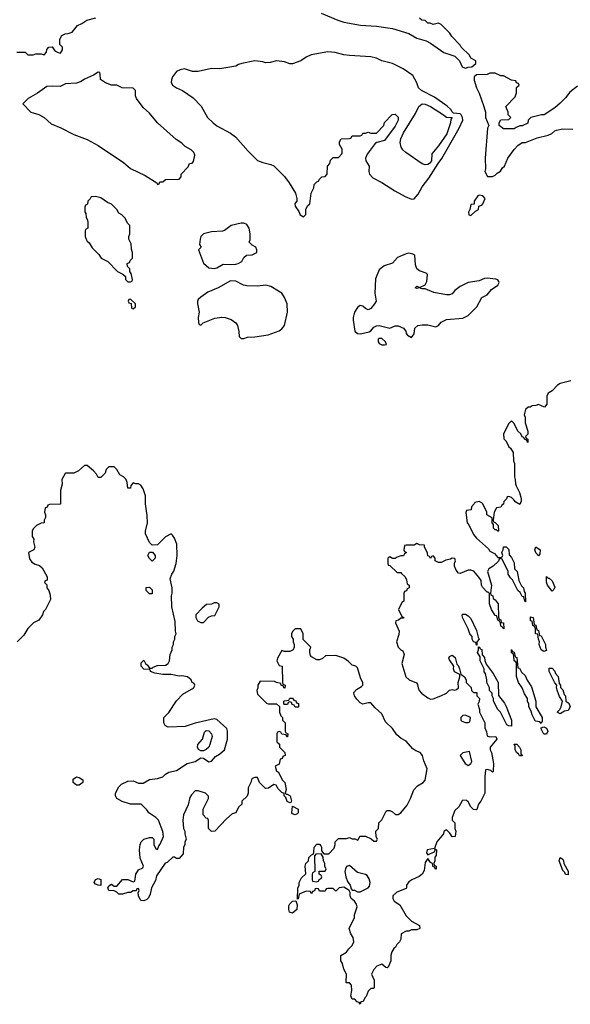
# Model space of a CAD drawing. Header units: inches. Extents: x 2769577 to 2880010, y 685631 to 825129.
# Tile 109 of 155: x 2785410 to 2789485, y 796268 to 803553. Entities that reach past the tile are written whole.
import ezdxf

# ---------------------------------------------------------------- set-up
doc = ezdxf.new("R2010")
doc.units = ezdxf.units.IN
doc.header["$MEASUREMENT"] = 0
doc.layers.add('C7789', color=7, linetype='Continuous')
doc.layers.add('C7880', color=7, linetype='Continuous')

msp = doc.modelspace()

# ---------------------------------------------------------------- linework, layer by layer
at = {"layer": 'C7789', "color": 4, "elevation": 4}
for points in [[(2785711.5, 800000), (2785711.6, 799968.4), (2785630, 799966), (2785618, 799962), (2785612.7, 799947.3), (2785598, 799942), (2785594, 799910), (2785602, 799890), (2785602, 799870), (2785592, 799850), (2785592, 799830), (2785570, 799828), (2785534, 799810), (2785510, 799786), (2785502, 799770), (2785502, 799730), (2785514, 799710), (2785512, 799690), (2785522, 799650), (2785514, 799630), (2785474, 799610), (2785483.6, 799563.6), (2785499.6, 799539.6), (2785523.6, 799523.6), (2785556, 799516), (2785576.9, 799496.9), (2785614, 799430), (2785612.7, 799407.3), (2785598, 799402), (2785594, 799390), (2785612, 799372), (2785612, 799350), (2785624.7, 799330), (2785635.3, 799295.3), (2785636.9, 799263.1), (2785602, 799190), (2785586.4, 799173.6), (2785578, 799150), (2785552, 799110), (2785512, 799090), (2785470, 799048.7), (2785439.8, 799000.2), (2785391.1, 798948.9)], [(2789005.3, 800000), (2788992.7, 799987.3), (2788991.6, 799968.4), (2788978, 799962), (2788970, 799946), (2788938, 799942), (2788922, 799910), (2788914, 799850), (2788918, 799838), (2788930, 799834), (2788952, 799810), (2788954, 799770), (2788950, 799768), (2788938, 799778), (2788930, 799778), (2788918, 799790), (2788918, 799818), (2788908, 799830), (2788907.3, 799867.3), (2788868, 799890), (2788868, 799910), (2788838, 799970), (2788830, 799978), (2788810, 799988), (2788778, 799982), (2788774, 799970), (2788754, 799950), (2788752.7, 799927.3), (2788718, 799922), (2788712.7, 799907.3), (2788722, 799830), (2788735.3, 799815.3), (2788770, 799744.7), (2788790, 799718), (2788878.8, 799638.8), (2788890, 799622), (2788923.6, 799603.6), (2788950, 799574), (2788970, 799574), (2788982, 799578), (2788986, 799590), (2788978, 799610), (2788988, 799630), (2788990, 799654), (2789010, 799654), (2789030, 799634), (2789032.7, 799592.7), (2789050, 799574), (2789070, 799534), (2789072, 799490), (2789091, 799470), (2789103.6, 799403.6), (2789124.7, 799364.7), (2789138, 799350), (2789143.6, 799323.6), (2789152, 799310), (2789154, 799246), (2789148, 799250), (2789142, 799282), (2789130, 799286), (2789115.3, 799315.3), (2789098, 799330), (2789058, 799410), (2789043.1, 799423.1), (2789026, 799450), (2789026, 799470), (2788982, 799562), (2788970, 799566), (2788958, 799562), (2788952.7, 799547.3), (2788914, 799510), (2788882, 799490), (2788872, 799470), (2788902, 799370), (2788894, 799310), (2788898, 799298), (2788911.6, 799291.6), (2788914, 799270), (2788930, 799262), (2788950.6, 799230.6), (2788952.7, 799132.7), (2788958, 799118), (2788970, 799114), (2788974, 799094), (2788992, 799090), (2788992.7, 799047.3), (2788986, 799050), (2788982, 799062), (2788970, 799066), (2788968, 799088), (2788962, 799102), (2788948, 799110), (2788942, 799142), (2788930, 799146), (2788902, 799190), (2788888.4, 799231.6), (2788887.3, 799307.3), (2788878, 799318), (2788870, 799318), (2788834.6, 799354.6), (2788828.7, 799368.7), (2788824.7, 799404.7), (2788809.3, 799429.3), (2788771.9, 799471.9), (2788750, 799481.2), (2788730, 799481.2), (2788670, 799455.3), (2788658, 799458), (2788640.2, 799480.2), (2788628.9, 799508.9), (2788628.7, 799531.3), (2788635.3, 799550), (2788630, 799566), (2788610, 799568), (2788598.8, 799561.2), (2788564.5, 799555.5), (2788530, 799538), (2788510, 799538), (2788486, 799550), (2788486, 799570), (2788470, 799586), (2788458, 799582), (2788450, 799566), (2788442, 799582), (2788430, 799586), (2788427.3, 799607.3), (2788406, 799654), (2788406, 799666), (2788370, 799668), (2788350, 799678), (2788330, 799666), (2788270, 799666), (2788258, 799662), (2788254, 799630), (2788258, 799618), (2788274, 799610), (2788258, 799602), (2788250, 799586), (2788230, 799586), (2788203.6, 799576.4), (2788190, 799566), (2788170, 799566), (2788150, 799578), (2788134, 799570), (2788134, 799530), (2788138, 799518), (2788150, 799514), (2788203.6, 799463.6), (2788230, 799462), (2788236.9, 799456.9), (2788262, 799430), (2788272, 799410), (2788278, 799378), (2788292, 799370), (2788291.6, 799348.4), (2788278, 799342), (2788272.7, 799327.3), (2788258, 799322), (2788254, 799310), (2788254, 799250), (2788238, 799242), (2788214, 799190), (2788238, 799138), (2788254, 799130), (2788250, 799126), (2788230, 799126), (2788214, 799110), (2788194, 799106), (2788192, 799090), (2788218, 799030), (2788216.9, 799003.1), (2788198, 798950), (2788212, 798910), (2788230, 798892), (2788244.7, 798884.7), (2788256, 798856), (2788238.8, 798790), (2788267.3, 798690), (2788292, 798670), (2788347.1, 798647.1), (2788355.3, 798635.3), (2788358.8, 798610), (2788367.3, 798590), (2788382.8, 798570), (2788430, 798536), (2788450, 798526.8), (2788470, 798527.3), (2788526, 798550), (2788568.9, 798571.1), (2788590, 798591.3), (2788610, 798598), (2788630, 798591.3), (2788643.1, 798596.9), (2788658, 798610), (2788655.3, 798650), (2788668.7, 798690), (2788668, 798708), (2788629.3, 798729.3), (2788621.2, 798750), (2788624, 798770), (2788590, 798818), (2788586, 798830), (2788590, 798842), (2788610, 798852), (2788633.4, 798833.4), (2788645.4, 798785.4), (2788655.3, 798775.3), (2788666, 798750), (2788674, 798710), (2788702, 798690), (2788714, 798670), (2788714, 798650), (2788752.7, 798612.7), (2788754, 798590), (2788770, 798574), (2788794, 798574), (2788794, 798550), (2788814, 798530), (2788811.6, 798508.4), (2788802, 798490), (2788812, 798450), (2788812, 798430), (2788852, 798350), (2788852.7, 798312.7), (2788864.7, 798284.7), (2788870, 798254), (2788886, 798246), (2788934, 798250), (2788941, 798230), (2788891, 798170), (2788891.3, 798150), (2788901, 798130), (2788918, 798050), (2788914, 797990), (2788910, 797986), (2788898, 797998), (2788870, 798006), (2788858, 798002), (2788852, 797950), (2788852, 797830), (2788822, 797770), (2788804.7, 797750), (2788794, 797710), (2788790, 797706), (2788768.9, 797708.9), (2788748, 797730), (2788730, 797766), (2788716.4, 797776.4), (2788690, 797778), (2788685.4, 797774.6), (2788661, 797730), (2788630, 797702), (2788611.3, 797650), (2788612, 797630), (2788631, 797610), (2788631.3, 797570), (2788638, 797550), (2788632, 797510), (2788610, 797508), (2788594.6, 797534.6), (2788570, 797558), (2788563.6, 797556.4), (2788550, 797546), (2788546, 797530), (2788498, 797470), (2788479.6, 797420.4), (2788424.7, 797410), (2788422, 797390), (2788430, 797374), (2788482, 797398), (2788486, 797410), (2788482, 797418), (2788494, 797410), (2788491.3, 797370), (2788483.6, 797356.4), (2788482, 797330), (2788474, 797310), (2788478, 797298), (2788492, 797290), (2788492, 797268), (2788486, 797270), (2788482, 797282), (2788470, 797286), (2788466, 797310), (2788450, 797318), (2788430, 797346), (2788410, 797318), (2788403, 797257), (2788388.4, 797231.6), (2788366.2, 797213.8), (2788311.3, 797190), (2788290, 797175.3), (2788274, 797150), (2788274, 797130), (2788270, 797126), (2788202, 797098), (2788172, 797070), (2788172, 797050), (2788182, 797030), (2788223.6, 797003.6), (2788270, 796922), (2788310, 796882), (2788370, 796851.3), (2788371.6, 796828.4), (2788350, 796818), (2788310, 796818), (2788290, 796808), (2788270, 796808), (2788234, 796790), (2788232, 796750), (2788222, 796730), (2788202, 796710), (2788192, 796690), (2788179.6, 796680.4), (2788163.6, 796656.4), (2788158, 796630), (2788158, 796590), (2788136.9, 796543.1), (2788130, 796538), (2788120.4, 796540.4), (2788090, 796566), (2788054, 796550), (2788030, 796526), (2788014, 796490), (2788032.7, 796447.3), (2788034, 796390), (2788030, 796386), (2788010, 796386), (2787990, 796366), (2787975.3, 796324.7), (2787964.7, 796315.3), (2787951.1, 796288.9), (2787934, 796286), (2787930, 796268), (2787922, 796282), (2787907.3, 796287.3), (2787890, 796306), (2787870, 796306), (2787862, 796330), (2787868, 796370), (2787866, 796410), (2787850, 796426), (2787830, 796426), (2787826, 796430), (2787828, 796490), (2787808.9, 796528.9), (2787798, 796570), (2787788, 796590), (2787786, 796610), (2787786, 796630), (2787830, 796654), (2787843.1, 796676.9), (2787870, 796702), (2787882, 796730), (2787878, 796762), (2787862, 796790), (2787848.7, 796830), (2787888, 796910), (2787888.7, 796930), (2787908.7, 796990), (2787904, 797010), (2787888.7, 797030), (2787864, 797050), (2787857.2, 797070), (2787856.4, 797096.4), (2787848, 797110), (2787810, 797135.3), (2787774, 797130), (2787750, 797106), (2787730, 797126), (2787690, 797126), (2787678, 797122), (2787670, 797106), (2787630, 797106), (2787622, 797122), (2787610, 797126), (2787598, 797122), (2787592.7, 797107.3), (2787578, 797102), (2787570, 797086), (2787562, 797102), (2787530, 797106), (2787478, 797082), (2787471.6, 797048.4), (2787466, 797046), (2787468.4, 797128.4), (2787478, 797150), (2787478, 797170), (2787496.4, 797203.6), (2787527.3, 797232.7), (2787524, 797290), (2787528.7, 797310), (2787548, 797330), (2787550, 797354), (2787570, 797374), (2787582, 797378), (2787588, 797392), (2787589, 797430), (2787610, 797454), (2787630, 797452), (2787639.8, 797439.8), (2787644.7, 797430), (2787644.7, 797404.7), (2787662, 797382), (2787698, 797382), (2787736.4, 797423.6), (2787746, 797450), (2787746, 797470), (2787770, 797494), (2787830, 797494), (2787850, 797502), (2787870, 797492), (2787892, 797492), (2787910, 797482), (2787915.3, 797484.7), (2787928.4, 797511.6), (2787968.4, 797511.6), (2788011.6, 797491.6), (2788030, 797474), (2788050, 797474), (2788058, 797490), (2788048, 797508), (2788046, 797550), (2788066, 797570), (2788068.4, 797611.6), (2788090, 797634), (2788123.1, 797696.9), (2788130, 797702), (2788150, 797702), (2788170, 797692), (2788191.6, 797671.6), (2788210, 797671.3), (2788230, 797686), (2788277.5, 797742.5), (2788303.7, 797790), (2788326, 797854), (2788355.1, 797884.9), (2788396, 797910), (2788410, 797926.8), (2788426, 798010), (2788401.2, 798070), (2788392.3, 798110), (2788373.2, 798130), (2788342.5, 798142.5), (2788318.9, 798158.9), (2788270, 798215.1), (2788234, 798234), (2788200.7, 798260.7), (2788169.4, 798310), (2788118.7, 798358.7), (2788090, 798417.2), (2788041, 798461), (2788010, 798499), (2787990, 798499), (2787948.9, 798488.9), (2787930, 798498), (2787904.7, 798524.7), (2787888.7, 798550), (2787882, 798570), (2787884, 798576), (2787903.2, 798596.8), (2787940.2, 798619.8), (2787948.7, 798630), (2787949, 798650), (2787936, 798676), (2787910, 798758), (2787898, 798770), (2787870, 798778), (2787844.7, 798804.7), (2787810, 798828.7), (2787750, 798848.7), (2787672.7, 798847.3), (2787650, 798826), (2787630, 798818), (2787610, 798818), (2787570, 798838), (2787562, 798850), (2787558, 798870), (2787558, 798890), (2787566, 798910), (2787507.3, 798967.3), (2787508, 799010), (2787490, 799046), (2787450, 799046), (2787430, 799026), (2787422, 799010), (2787422, 798990), (2787434, 798970), (2787434, 798950), (2787442, 798930), (2787442, 798910), (2787434, 798890), (2787410, 798878), (2787370, 798878), (2787350, 798886), (2787318, 798830), (2787312, 798810), (2787330, 798774), (2787352, 798770), (2787354, 798650), (2787358, 798638), (2787374, 798630), (2787372.7, 798607.3), (2787366, 798610), (2787362, 798622), (2787346, 798630), (2787342, 798642), (2787310, 798648), (2787296.4, 798656.4), (2787190, 798658), (2787172, 798630), (2787172, 798610), (2787164.7, 798590), (2787170, 798562), (2787236.9, 798496.9), (2787250, 798491.3), (2787311.3, 798491.3), (2787332.7, 798472.7), (2787334, 798430), (2787343.6, 798403.6), (2787354, 798390), (2787354, 798370), (2787374, 798350), (2787374, 798290), (2787378, 798278), (2787394, 798270), (2787392.7, 798247.3), (2787387.3, 798247.3), (2787382, 798262), (2787350, 798266), (2787342, 798282), (2787330, 798286), (2787318, 798282), (2787314, 798270), (2787314, 798210), (2787332.7, 798192.7), (2787334, 798170), (2787371.6, 798131.6), (2787374, 798110), (2787358, 798102), (2787352.7, 798087.3), (2787338, 798082), (2787330, 798046), (2787302, 798030), (2787310, 797994), (2787324.7, 797984.7), (2787352, 797930), (2787371.3, 797910), (2787382, 797858), (2787374, 797830), (2787382, 797822), (2787390, 797822), (2787411.3, 797810), (2787422, 797770), (2787418, 797762), (2787410, 797758), (2787390, 797768.7), (2787379, 797799), (2787368.7, 797810), (2787368, 797828), (2787350, 797835.3), (2787322, 797862), (2787308.4, 797888.4), (2787290, 797895.3), (2787251.6, 797868.4), (2787230, 797866), (2787186, 797910), (2787170, 797946), (2787150, 797946), (2787130, 797938), (2787124.7, 797930), (2787122, 797910), (2787102, 797870), (2787102, 797830), (2787092.7, 797807.3), (2787054, 797770), (2787054, 797750), (2787030, 797726), (2787010, 797686), (2786983.6, 797676.4), (2786939.6, 797640.4), (2786854, 797550), (2786830, 797546), (2786808.4, 797568.4), (2786807.3, 797627.3), (2786802, 797642), (2786790, 797646), (2786768, 797670), (2786768.4, 797711.6), (2786808, 797790), (2786807.3, 797807.3), (2786786, 797830), (2786730, 797848.7), (2786710, 797848), (2786682, 797818), (2786670, 797798), (2786656.7, 797743.3), (2786622.8, 797670), (2786618, 797630), (2786622, 797570), (2786632, 797550), (2786632, 797530), (2786642, 797490), (2786632.7, 797467.3), (2786631.6, 797448.4), (2786622, 797430), (2786619.6, 797380.4), (2786590, 797346), (2786570, 797346), (2786556.4, 797356.4), (2786543.6, 797356.4), (2786502, 797318), (2786487.5, 797312.5), (2786422, 797218), (2786414.9, 797185.1), (2786384.9, 797130), (2786376.7, 797083.3), (2786363.4, 797056.6), (2786350, 797043.7), (2786330, 797034.5), (2786310, 797037.2), (2786302.9, 797042.9), (2786288.4, 797071.6), (2786287.3, 797092.7), (2786295.3, 797110), (2786290, 797126), (2786278, 797122), (2786272.7, 797107.3), (2786250, 797108), (2786230, 797095.3), (2786210, 797095.3), (2786170, 797082), (2786144, 797084), (2786130, 797098), (2786110, 797108), (2786069.1, 797109.1), (2786062, 797130), (2786078, 797150), (2786090, 797156), (2786110, 797142), (2786130, 797142), (2786170, 797192), (2786210, 797192), (2786250, 797174), (2786262, 797178), (2786268.7, 797230), (2786290, 797262), (2786322, 797278), (2786326, 797290), (2786302, 797350), (2786298, 797410), (2786302, 797450), (2786308.7, 797470), (2786328.7, 797490), (2786370, 797502), (2786390, 797502), (2786402, 797490), (2786402, 797450), (2786418, 797418), (2786430, 797414), (2786439, 797441), (2786450, 797452), (2786475.1, 797510), (2786470, 797546), (2786438, 797630), (2786418, 797650), (2786365.6, 797685.6), (2786350, 797708), (2786310, 797748), (2786230, 797748.7), (2786169.3, 797769.3), (2786128.7, 797790), (2786119, 797810), (2786119, 797830), (2786142.7, 797877.3), (2786162.7, 797897.3), (2786210, 797918), (2786250, 797922), (2786290, 797904.7), (2786323.6, 797903.6), (2786370, 797931.3), (2786430, 797938), (2786470, 797951.3), (2786490, 797971.3), (2786514.6, 797985.4), (2786570, 797998), (2786649.5, 798050.5), (2786710, 798064), (2786750, 798090.8), (2786770.5, 798090.5), (2786810, 798062), (2786830, 798067.7), (2786859.3, 798100.7), (2786890, 798118.8), (2786925.2, 798150), (2786949, 798230), (2786948.7, 798290), (2786942, 798310), (2786870, 798376), (2786850, 798381.2), (2786710, 798349), (2786635.3, 798324.7), (2786510, 798318), (2786486, 798330), (2786478, 798350), (2786478, 798390), (2786513.6, 798426.4), (2786570, 798514), (2786616.4, 798563.6), (2786698, 798610), (2786706, 798630), (2786702, 798642), (2786686, 798650), (2786678, 798670), (2786652.1, 798692.1), (2786610, 798699.3), (2786590, 798697.2), (2786530, 798709), (2786470, 798709), (2786410, 798717.2), (2786378, 798730), (2786378, 798738), (2786370, 798746), (2786330, 798748), (2786308.7, 798770), (2786310, 798794), (2786330, 798814), (2786342, 798790), (2786356.9, 798776.9), (2786370, 798754), (2786390, 798754), (2786398, 798762), (2786430, 798776), (2786490, 798778), (2786508, 798790), (2786518, 798810), (2786523.1, 798856.9), (2786538, 798890), (2786538, 798910), (2786548, 798930), (2786548.9, 798951.1), (2786558, 798970), (2786558, 798990), (2786568, 799010), (2786562, 799030), (2786560.4, 799100.4), (2786535.3, 799210), (2786534, 799290), (2786539, 799310), (2786539, 799350), (2786524, 799416), (2786535.3, 799450), (2786550, 799474), (2786568.7, 799530), (2786575.3, 799590), (2786572.5, 799672.5), (2786556.5, 799716.5), (2786540.4, 799740.4), (2786530, 799748), (2786490, 799728), (2786430, 799668), (2786390, 799666), (2786370, 799686), (2786342, 799750), (2786342, 799770), (2786355.3, 799830), (2786354.6, 799885.4), (2786342, 799970), (2786342, 800000)], [(2789122, 800000), (2789122, 799990), (2789112.7, 799967.3), (2789083.1, 799983.1), (2789067.1, 800000)]]:
    msp.add_lwpolyline(points, dxfattribs=at)
for points in [[(2786390, 799546), (2786370, 799566), (2786358, 799590), (2786370, 799614), (2786392.7, 799612.7), (2786412, 799590), (2786411.6, 799568.4)], [(2789250, 799586), (2789229.1, 799609.1), (2789222, 799630), (2789230, 799654), (2789262, 799630), (2789259.6, 799600.4)], [(2789322, 799422), (2789330, 799422), (2789350, 799402), (2789370, 799354), (2789363.6, 799336.4), (2789350, 799326), (2789315.3, 799370), (2789308.4, 799391.6), (2789310, 799434)], [(2786370, 799306), (2786346, 799330), (2786347.3, 799352.7), (2786370, 799354), (2786390, 799334), (2786390, 799306)], [(2786870, 799238), (2786850, 799238), (2786830, 799228), (2786792.7, 799227.3), (2786759.6, 799200.4), (2786714, 799150), (2786714, 799130), (2786725.4, 799105.4), (2786750, 799094), (2786770, 799094), (2786808.4, 799131.6), (2786830, 799142), (2786854.6, 799145.4), (2786886, 799210), (2786886, 799230)], [(2788790, 798926), (2788786, 798946), (2788768.9, 798948.9), (2788758, 798970), (2788758, 798990), (2788742, 799010), (2788730, 799046), (2788688, 799130), (2788686, 799150), (2788690, 799154), (2788710, 799154), (2788730, 799142), (2788750, 799122), (2788790, 799034), (2788803.6, 798983.6), (2788811.3, 798970), (2788794, 798950), (2788794, 798926)], [(2789290, 798878), (2789269, 798890), (2789255.3, 798930), (2789258, 798950), (2789248.7, 798970), (2789246, 799006), (2789228.7, 799010), (2789227.3, 799047.3), (2789222, 799062), (2789208, 799070), (2789202, 799102), (2789190, 799106), (2789190, 799134), (2789211.3, 799130), (2789218, 799078), (2789230, 799074), (2789238, 799038), (2789250, 799034), (2789258, 798998), (2789270, 798994), (2789302, 798930), (2789302, 798910), (2789310, 798886)], [(2789050, 798326), (2789030, 798328), (2789016.4, 798336.4), (2788968.9, 798428.9), (2788949.1, 798449.1), (2788918, 798510), (2788918, 798530), (2788906, 798550), (2788906, 798570), (2788886, 798590), (2788886, 798610), (2788868, 798648), (2788868, 798670), (2788856.4, 798716.4), (2788848.9, 798728.9), (2788848, 798750), (2788818, 798810), (2788818, 798838), (2788798, 798870), (2788806, 798890), (2788806, 798914), (2788814, 798910), (2788818, 798898), (2788830, 798894), (2788832.7, 798852.7), (2788850, 798834), (2788852, 798812), (2788863.6, 798783.6), (2788915.3, 798715.3), (2788952, 798650), (2788952.7, 798552.7), (2788997.3, 798497.3), (2789010.7, 798470.7), (2789050.9, 798370.9)], [(2789270, 798346), (2789259, 798359), (2789230, 798362), (2789226, 798366), (2789202, 798410), (2789196.4, 798436.4), (2789178, 798470), (2789178, 798490), (2789168, 798510), (2789168, 798530), (2789145.2, 798565.2), (2789128.7, 798610), (2789102, 798650), (2789087.3, 798692.7), (2789086, 798790), (2789082, 798802), (2789068.9, 798808.9), (2789067.3, 798847.3), (2789062, 798862), (2789048.9, 798868.9), (2789050, 798894), (2789058, 798878), (2789070, 798874), (2789078, 798838), (2789090, 798834), (2789098, 798758), (2789110, 798754), (2789124.7, 798724.7), (2789150, 798702), (2789166.4, 798666.4), (2789198, 798618), (2789231, 798511), (2789231.3, 798470), (2789276, 798390), (2789276, 798364)], [(2789410, 798418), (2789389, 798429), (2789408, 798450), (2789418, 798470), (2789428, 798510), (2789405.6, 798545.6), (2789390, 798586), (2789382, 798610), (2789386, 798630), (2789370, 798646), (2789328, 798730), (2789330, 798754), (2789350, 798754), (2789370, 798734), (2789376.9, 798716.9), (2789394.4, 798694.4), (2789402, 798642), (2789412, 798630), (2789412.7, 798612.7), (2789430, 798594), (2789441, 798561), (2789450.8, 798550.8), (2789452, 798512), (2789475.3, 798495.3), (2789484.7, 798470), (2789470, 798442), (2789442.8, 798437.2), (2789430, 798428.7)], [(2787450, 798466), (2787442, 798482), (2787427.3, 798487.3), (2787422, 798502), (2787410, 798506), (2787398, 798502), (2787392.7, 798487.3), (2787370, 798486), (2787366, 798490), (2787366, 798510), (2787370, 798514), (2787402, 798518), (2787410, 798534), (2787430, 798534), (2787438, 798518), (2787452.7, 798512.7), (2787458, 798498), (2787472.7, 798492.7), (2787474, 798470), (2787470, 798466)], [(2788710, 798408), (2788690, 798406), (2788674, 798390), (2788674, 798370), (2788683.6, 798363.6), (2788710, 798354), (2788730, 798354), (2788742, 798358), (2788746, 798390)], [(2786750, 798143.7), (2786734.5, 798154.5), (2786727, 798170), (2786729.4, 798190), (2786763.7, 798230), (2786778.6, 798281.4), (2786790, 798294.8), (2786810, 798290.7), (2786830.4, 798270.4), (2786833.4, 798250), (2786818.4, 798190), (2786808.8, 798171.2), (2786790, 798154), (2786770, 798143.7)], [(2789290, 798268), (2789270, 798306), (2789270, 798314), (2789290, 798322), (2789310, 798312), (2789318, 798290), (2789310, 798268)], [(2788738, 798138), (2788690, 798128.7), (2788671.3, 798110), (2788707.3, 798050), (2788730, 798036), (2788748.7, 798050), (2788755.3, 798064.7)], [(2789110, 798106), (2789102, 798122), (2789089.4, 798129.4), (2789077.2, 798150), (2789076.4, 798176.4), (2789070, 798194), (2789090, 798192), (2789110, 798171.3), (2789118.8, 798150), (2789118, 798118), (2789130.6, 798110.6), (2789130, 798106)], [(2785850, 797889.3), (2785829.5, 797889.5), (2785806, 797910), (2785806.8, 797933.2), (2785829.4, 797950.6), (2785850, 797946), (2785878, 797930), (2785878, 797910)], [(2787450, 797669), (2787430, 797678), (2787425.2, 797685.2), (2787430, 797734), (2787470.8, 797710.8), (2787470, 797686), (2787463.6, 797676.4)], [(2787642, 797382), (2787602, 797378), (2787592.7, 797367.3), (2787594, 797250), (2787578, 797242), (2787574, 797230), (2787574, 797190), (2787578, 797178), (2787610, 797174), (2787622, 797178), (2787627.3, 797192.7), (2787642, 797198), (2787646, 797210), (2787642, 797222), (2787626, 797230), (2787627.3, 797252.7), (2787670, 797254), (2787678, 797270), (2787668, 797288), (2787668.7, 797310), (2787659, 797330), (2787656.4, 797356.4)], [(2789470, 797226), (2789450, 797228.7), (2789444, 797244), (2789430, 797258), (2789404, 797330), (2789410, 797354), (2789430, 797342), (2789436, 797330), (2789438, 797310), (2789470, 797254)], [(2787850, 797294), (2787830, 797288.7), (2787820.7, 797270), (2787817.3, 797250), (2787822.8, 797210), (2787836, 797176), (2787856, 797150), (2787863.6, 797123.6), (2787871.6, 797111.6), (2787888.4, 797111.6), (2787910, 797101), (2787930, 797101), (2787989.4, 797130.6), (2787998, 797142), (2788003.7, 797170), (2787997, 797197), (2787981.2, 797221.2), (2787970, 797229), (2787910, 797244)], [(2786010, 797148), (2785990, 797148.7), (2785970, 797158), (2785962, 797170), (2785970, 797192), (2785990, 797198), (2786010, 797191.3)], [(2787430, 796942), (2787408, 796950), (2787402, 796970), (2787403.1, 796996.9), (2787408.9, 797011.1), (2787430, 797032), (2787454, 797034), (2787463.6, 797003.6), (2787462, 796970)]]:
    msp.add_lwpolyline(points, close=True, dxfattribs=at)
at = {"layer": 'C7880', "color": 4, "elevation": 4}
for points in [[(2787641.4, 803601.4), (2787764.7, 803550), (2787810, 803536.3), (2787933, 803513), (2788050, 803506), (2788170, 803487.3), (2788290, 803450.8), (2788350, 803417.6), (2788417.5, 803397.5), (2788450, 803380.7), (2788550, 803310.7), (2788630, 803282.8), (2788664.7, 803250), (2788684.7, 803204.7), (2788690, 803202), (2788710, 803194), (2788730, 803202), (2788756.4, 803203.6), (2788786, 803230), (2788786, 803250), (2788748.9, 803268.9), (2788738, 803290), (2788678, 803350), (2788670, 803366), (2788608.9, 803428.9), (2788594.6, 803454.6), (2788530, 803518), (2788510, 803528), (2788470, 803518), (2788447.3, 803527.3), (2788430, 803528), (2788410, 803548), (2788386, 803550), (2788370, 803566)], [(2785390, 803314), (2785450, 803314), (2785470, 803294), (2785510, 803294), (2785530, 803302), (2785570, 803302), (2785590, 803294), (2785607.3, 803312.7), (2785610, 803334), (2785626, 803350), (2785650, 803352), (2785670, 803322), (2785694, 803310), (2785713.2, 803306.8), (2785726, 803330), (2785726, 803350), (2785706, 803370), (2785706, 803390), (2785708, 803410), (2785723.1, 803436.9), (2785746, 803450), (2785770, 803451.3), (2785798, 803462), (2785838, 803510), (2785870, 803524.7), (2785908, 803550), (2785972.9, 803567.1)], [(2789538.5, 803061.5), (2789482.5, 803017.5), (2789450, 802975.3), (2789410, 802935.3), (2789370, 802902), (2789290.9, 802849.1), (2789271.6, 802848.4), (2789194, 802830), (2789174, 802810), (2789170, 802788), (2789130, 802768), (2789112.7, 802767.3), (2789083.6, 802756.4), (2789070, 802746), (2788990, 802746), (2788958, 802770), (2788958, 802790), (2788970, 802811.3), (2789030, 802814), (2789046, 802830), (2789026, 802850), (2789026, 802870), (2789008, 802910), (2789076.4, 802983.6), (2789087.3, 803012.7), (2789088, 803052), (2789106, 803070), (2789102, 803082), (2789087.3, 803087.3), (2789082, 803102), (2789050, 803106), (2788990, 803138), (2788970, 803138), (2788930, 803158), (2788890, 803158), (2788870, 803148), (2788790, 803146), (2788774, 803130), (2788774, 803106), (2788791.3, 803050), (2788810.7, 803010.7), (2788846, 802910), (2788858, 802870), (2788858, 802830), (2788882, 802770), (2788872, 802750), (2788856, 802530), (2788858, 802450), (2788852, 802430), (2788872.7, 802392.7), (2788910, 802392), (2788930, 802402), (2788943.1, 802416.9), (2788968.4, 802431.6), (2788983.1, 802456.9), (2788998, 802470), (2789022, 802530), (2789070, 802592), (2789098, 802622), (2789130, 802644.7), (2789154.6, 802645.4), (2789241.2, 802678.8), (2789322, 802698), (2789348.9, 802711.1), (2789370, 802732), (2789383.1, 802736.9), (2789430, 802744.7), (2789503.6, 802743.6)], [(2789490, 800882), (2789410, 800861.2), (2789391.3, 800850), (2789350, 800808), (2789322, 800790), (2789311.6, 800768.4), (2789311.3, 800708.7), (2789294, 800686), (2789250, 800706), (2789230, 800698), (2789203.6, 800696.4), (2789187.3, 800687.3), (2789172.7, 800687.3), (2789154, 800670), (2789144.7, 800630), (2789151.3, 800611.3), (2789151.3, 800570), (2789171, 800510), (2789170, 800486), (2789154, 800470), (2789158, 800458), (2789172, 800450), (2789170, 800426), (2789162, 800442), (2789146, 800450), (2789142, 800462), (2789130, 800466), (2789118, 800490), (2789098, 800510), (2789070, 800566), (2789050, 800586), (2789030, 800566), (2788992, 800490), (2788992.7, 800452.7), (2789010, 800434), (2789030, 800394), (2789043.6, 800383.6), (2789062, 800350), (2789064.7, 800290), (2789072, 800270), (2789071.3, 800170), (2789078, 800150), (2789079.6, 800119.6), (2789083.6, 800103.6), (2789110, 800054), (2789122, 800010), (2789122, 800000)], [(2786342, 800000), (2786342, 800030), (2786323.1, 800083.1), (2786306, 800110), (2786290, 800118), (2786270, 800118), (2786250, 800126), (2786232.7, 800107.3), (2786230, 800086), (2786210, 800086), (2786206, 800130), (2786198, 800150), (2786178, 800170), (2786150, 800186), (2786130, 800226), (2786110, 800246), (2786070, 800246), (2786050, 800226), (2786042, 800198), (2786010, 800166), (2785990, 800166), (2785978, 800190), (2785956.5, 800216.5), (2785910, 800255.3), (2785890, 800255.3), (2785845.4, 800214.6), (2785810, 800198), (2785750, 800198), (2785745.4, 800194.6), (2785722, 800150), (2785723.6, 800116.4), (2785711.3, 800070), (2785711.5, 800000)], [(2789067.1, 800000), (2789050, 800018), (2789030, 800026), (2789018, 800022), (2789012.7, 800007.3), (2789005.3, 800000)]]:
    msp.add_lwpolyline(points, dxfattribs=at)
for points in [[(2787690, 803316), (2787567.5, 803292.5), (2787530, 803275.3), (2787490, 803248.7), (2787430, 803228), (2787410, 803228), (2787370, 803242), (2787310, 803248.7), (2787263.6, 803236.4), (2787230, 803235.3), (2787210, 803242), (2787150, 803248.7), (2787054, 803230), (2787030, 803222), (2787010, 803209), (2786890.6, 803189.4), (2786830, 803192.3), (2786730, 803169.5), (2786690, 803169.5), (2786630, 803189.3), (2786598, 803182), (2786570.9, 803169.1), (2786542, 803130), (2786532.7, 803107.3), (2786532, 803090), (2786542, 803070), (2786571.3, 803050), (2786616, 803030), (2786694.2, 802974.2), (2786752.8, 802912.8), (2786801, 802830), (2786841, 802790), (2786870, 802767.3), (2786970, 802714.8), (2787007.9, 802687.9), (2787099.9, 802579.9), (2787170, 802511.3), (2787210, 802496), (2787270, 802482), (2787290, 802471.3), (2787370, 802392), (2787405.4, 802345.4), (2787451.3, 802270), (2787462, 802230), (2787462, 802210), (2787447.3, 802192.7), (2787450, 802174), (2787475.3, 802135.3), (2787486, 802110), (2787510, 802094), (2787527.3, 802112.7), (2787528.4, 802151.6), (2787542, 802178), (2787558, 802190), (2787568, 802270), (2787588, 802310), (2787590, 802334), (2787610, 802354), (2787622, 802358), (2787626, 802370), (2787646, 802390), (2787670, 802394), (2787686, 802410), (2787688, 802470), (2787706, 802490), (2787710, 802514), (2787730, 802534), (2787770, 802534), (2787796.4, 802563.6), (2787796.4, 802596.4), (2787778, 802630), (2787778, 802650), (2787788.4, 802671.6), (2787850, 802674), (2787862, 802678), (2787870, 802694), (2787930, 802694), (2787942, 802698), (2787950, 802714), (2787970, 802714), (2787990, 802722), (2788010, 802714), (2788050, 802714), (2788106, 802770), (2788110, 802794), (2788168, 802852), (2788190, 802854), (2788211.1, 802831.1), (2788210.5, 802810), (2788190, 802765.2), (2788110, 802659.3), (2788054, 802646), (2788042, 802638), (2787981.6, 802558.4), (2787970.6, 802530), (2787970.7, 802510), (2787996.3, 802470), (2787993.4, 802430), (2787998.4, 802410), (2788023.4, 802383.4), (2788090, 802348.8), (2788186.1, 802286.1), (2788264.2, 802244.2), (2788310, 802226.5), (2788330, 802228.8), (2788358.3, 802261.7), (2788390, 802315.8), (2788438.8, 802381.2), (2788506.3, 802490), (2788533.7, 802526.3), (2788662.2, 802750), (2788690.9, 802810), (2788688.4, 802830), (2788677.4, 802850), (2788670, 802857.4), (2788622, 802862), (2788610, 802872.7), (2788600.5, 802890), (2788573.5, 802913.5), (2788479.7, 802979.8), (2788384, 803030), (2788362, 803050), (2788350, 803086), (2788320.2, 803140.2), (2788248, 803190), (2788170, 803229), (2788090, 803249), (2788050, 803268.7), (2788010, 803279), (2787851.1, 803288.9), (2787810, 803294), (2787746, 803310)], [(2785990, 803166), (2785956, 803144), (2785890, 803114), (2785864.5, 803095.5), (2785830, 803082.7), (2785750, 803079), (2785710, 803058), (2785650, 803062), (2785610, 803058), (2785542, 803010), (2785472, 802970), (2785434, 802930), (2785492, 802870), (2785550.8, 802850.8), (2785590.9, 802830.9), (2785642.5, 802782.5), (2785713.4, 802753.4), (2785810, 802702.8), (2785910, 802667.3), (2785990, 802623.8), (2786177.2, 802497.2), (2786230, 802453.4), (2786339.9, 802399.9), (2786425.4, 802345.4), (2786430, 802334), (2786442, 802338), (2786447.3, 802352.7), (2786470, 802354), (2786490, 802372), (2786590, 802374), (2786606, 802390), (2786606, 802410), (2786656.4, 802463.6), (2786666, 802490), (2786687.3, 802492.7), (2786696.4, 802503.6), (2786705.2, 802550), (2786699, 802570), (2786679, 802590), (2786635.1, 802615.1), (2786610, 802639), (2786567, 802667), (2786429.6, 802789.6), (2786370, 802862), (2786324.1, 802904.1), (2786275.3, 802970), (2786268, 802990), (2786268, 803030), (2786250, 803048), (2786169.1, 803049.1), (2786130, 803068), (2786090, 803069), (2786045.6, 803085.6), (2786008, 803110), (2786006, 803150), (2786002, 803162)], [(2788410, 802480.4), (2788390, 802487.6), (2788267.3, 802570), (2788245.1, 802590), (2788232.3, 802610), (2788225.4, 802645.4), (2788230, 802671.3), (2788250, 802717.3), (2788340.1, 802859.9), (2788364.7, 802910), (2788390, 802931.6), (2788410, 802928), (2788450.2, 802910.2), (2788546.8, 802850), (2788558.5, 802838.5), (2788570, 802833.4), (2788610.5, 802830.5), (2788602, 802818), (2788598, 802790), (2788570.3, 802709.8), (2788510, 802619.3), (2788459.8, 802560.2), (2788457.4, 802510), (2788442.4, 802490), (2788430, 802481.7)], [(2785970, 802246), (2785938, 802242), (2785932.7, 802227.3), (2785914, 802210), (2785912.7, 802187.3), (2785898, 802182), (2785892.7, 802167.3), (2785892.7, 802132.7), (2785899.6, 802119.6), (2785902, 802090), (2785911.6, 802071.6), (2785914, 802050), (2785914, 802010), (2785898, 802002), (2785894, 801990), (2785894, 801950), (2785902, 801930), (2785910, 801914), (2785923.6, 801903.6), (2785945.4, 801865.4), (2785996.9, 801816.9), (2786014, 801790), (2786063.6, 801763.6), (2786134, 801690), (2786174, 801670), (2786192.7, 801652.7), (2786194, 801630), (2786210, 801614), (2786230, 801614), (2786242, 801618), (2786246, 801630), (2786234.6, 801674.6), (2786226, 801690), (2786226, 801710), (2786208.4, 801728.4), (2786206, 801750), (2786222, 801758), (2786227.3, 801772.7), (2786246, 801790), (2786246, 801830), (2786236.4, 801856.4), (2786234.6, 801894.6), (2786218, 801930), (2786218, 801950), (2786226, 801970), (2786226, 802030), (2786208.4, 802048.4), (2786190, 802086), (2786166, 802110), (2786143.1, 802123.1), (2786128, 802150), (2786090, 802188), (2786060.2, 802200.2), (2786010, 802235.3)], [(2788810, 802254), (2788802, 802250), (2788774, 802210), (2788772.7, 802187.3), (2788750, 802186), (2788742, 802150), (2788732, 802130), (2788734, 802110), (2788750, 802104.7), (2788783.1, 802136.9), (2788806, 802150), (2788807.3, 802172.7), (2788830, 802182), (2788838, 802190), (2788855.3, 802230), (2788838, 802250)], [(2787050, 802048.7), (2786974, 802030), (2786925.4, 801994.6), (2786911.1, 801988.9), (2786830, 801984), (2786770, 801968.7), (2786751.3, 801950), (2786744.7, 801930), (2786742, 801890), (2786752, 801870), (2786734, 801850), (2786771.1, 801751.1), (2786810, 801718), (2786850, 801711.3), (2786870, 801718), (2786916.4, 801743.6), (2786970, 801742), (2787010, 801744.7), (2787026, 801750), (2787054.6, 801765.4), (2787070, 801794), (2787088.4, 801811.6), (2787130, 801814), (2787166, 801830), (2787166, 801850), (2787158, 801870), (2787130, 801886), (2787108.4, 801908.4), (2787115.3, 801924.7), (2787115.3, 801970), (2787108, 802010), (2787090, 802038), (2787070, 802048)], [(2788290, 801826), (2788270, 801821.2), (2788207.3, 801792.7), (2788170, 801751.6), (2788107.9, 801732.1), (2788070, 801702), (2788044.1, 801635.9), (2788039.1, 801530), (2788047.3, 801470), (2788037.3, 801450), (2788010, 801416), (2787990, 801407), (2787970, 801416), (2787950, 801433.2), (2787930, 801439), (2787910, 801424), (2787887.3, 801390), (2787877.3, 801350), (2787877.3, 801330), (2787891, 801250), (2787910, 801231), (2787932.1, 801227.9), (2787996.5, 801243.5), (2788010, 801251), (2788030, 801277.3), (2788050, 801287.3), (2788070, 801290.5), (2788150, 801270.7), (2788190, 801287.3), (2788210, 801287.7), (2788251, 801270), (2788266.8, 801250), (2788271.1, 801231.1), (2788279.6, 801219.6), (2788310, 801202), (2788328.7, 801230), (2788334, 801270), (2788358, 801290), (2788390, 801296.4), (2788430, 801295.8), (2788490, 801280.7), (2788508.7, 801290), (2788530, 801314.8), (2788570, 801336), (2788690, 801346), (2788730, 801364), (2788792.7, 801430), (2788830, 801498), (2788870, 801518), (2788902, 801558), (2788948, 801590), (2788958, 801610), (2788956.4, 801616.4), (2788948.4, 801628.4), (2788934.6, 801634.6), (2788870, 801642), (2788850, 801639), (2788810, 801621.2), (2788730, 801609), (2788670, 801579), (2788630.6, 801549.4), (2788610, 801525.2), (2788590, 801517.2), (2788570, 801518), (2788475.5, 801535.5), (2788410, 801562), (2788390, 801562), (2788370, 801568.7), (2788350, 801564), (2788338, 801570), (2788350, 801582), (2788370, 801572), (2788410, 801591.3), (2788423.2, 801616.8), (2788428.7, 801668.7), (2788418, 801678), (2788370, 801695.3), (2788349.4, 801709.4), (2788340.2, 801740.2), (2788335.3, 801810), (2788319.5, 801819.5)], [(2786970, 801622), (2786878, 801570), (2786803.7, 801536.3), (2786750, 801501.2), (2786730, 801482), (2786724.9, 801470), (2786724.9, 801450), (2786737.3, 801390), (2786731.3, 801350), (2786732.7, 801312.7), (2786738, 801298), (2786750, 801294), (2786768.4, 801311.6), (2786854.5, 801345.5), (2786907.2, 801352.8), (2786930.4, 801350.4), (2786974.4, 801334.4), (2787010.8, 801310), (2787021, 801290), (2787032.7, 801247.3), (2787034, 801210), (2787050, 801194), (2787070, 801194), (2787096.4, 801203.6), (2787150, 801206.8), (2787250, 801222), (2787330, 801251.3), (2787350, 801266), (2787369, 801290), (2787392.7, 801390), (2787388.7, 801450), (2787370, 801498), (2787349.1, 801529.1), (2787325.6, 801545.6), (2787270, 801579), (2787231.6, 801588.4), (2787170, 801582), (2787090, 801584), (2787066, 801590), (2787010, 801618)], [(2786230, 801486), (2786218, 801482), (2786214, 801470), (2786218, 801458), (2786234, 801454), (2786238, 801418), (2786250, 801414), (2786266, 801430), (2786266, 801450)], [(2788070, 801195.3), (2788062, 801190), (2788062.8, 801170), (2788070, 801158), (2788090, 801146.8), (2788110, 801146.8), (2788126, 801150), (2788118, 801170), (2788090, 801194)]]:
    msp.add_lwpolyline(points, close=True, dxfattribs=at)

doc.saveas('drawing.dxf')
